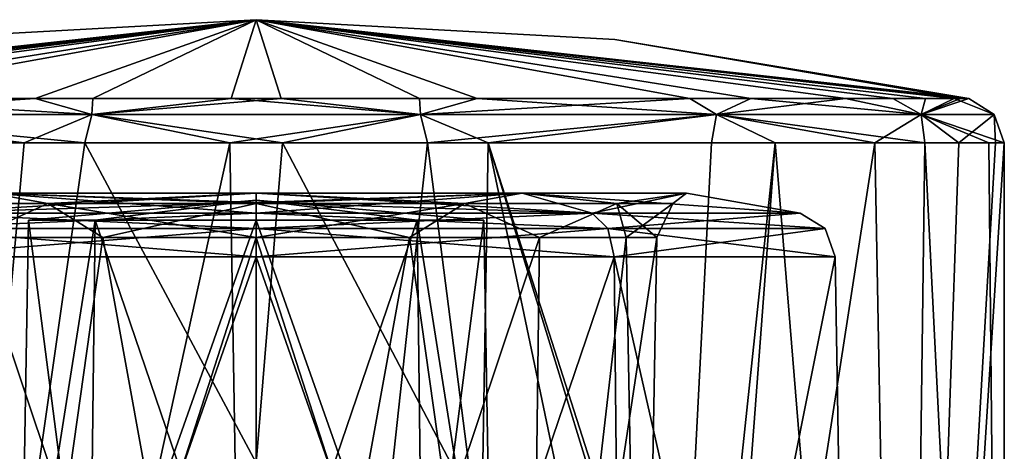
# Model space of a CAD drawing. Header units: millimetres. Extents: x -23 to 23, y 0 to 157.
# Tile 125 of 125: x -5 to 16, y 147 to 157. Entities that reach past the tile are written whole.
import ezdxf

# ---------------------------------------------------------------- set-up
doc = ezdxf.new("R2010")
doc.units = ezdxf.units.MM
doc.header["$LTSCALE"] = 65.185185
for name, color, linetype in [('503', 7, 'CONTINUOUS'), ('504', 7, 'CONTINUOUS'), ('505', 7, 'CONTINUOUS'), ('509', 7, 'CONTINUOUS'), ('626', 7, 'CONTINUOUS'), ('628', 7, 'CONTINUOUS'), ('750', 7, 'CONTINUOUS'), ('751', 7, 'CONTINUOUS'), ('752', 7, 'CONTINUOUS'), ('753', 7, 'CONTINUOUS'), ('760', 7, 'CONTINUOUS'), ('761', 7, 'CONTINUOUS'), ('762', 7, 'CONTINUOUS'), ('763', 7, 'CONTINUOUS'), ('764', 7, 'CONTINUOUS'), ('765', 7, 'CONTINUOUS'), ('766', 7, 'CONTINUOUS'), ('767', 7, 'CONTINUOUS'), ('768', 7, 'CONTINUOUS'), ('769', 7, 'CONTINUOUS')]:
    doc.layers.add(name, color=color, linetype=linetype)

msp = doc.modelspace()

# ---------------------------------------------------------------- linework, layer by layer
at = {"layer": '503', "linetype": 'Continuous'}
for points in [[(-3.781, 154.204, 16.061), (-10.04, 154.204, 13.093), (-4.971, 145.853, 15.734), (-3.781, 154.204, 16.061)], [(-4.971, 145.853, 15.734), (-10.04, 154.204, 13.093), (-7.199, 144.16, 14.847), (-4.971, 145.853, 15.734)], [(0, 147.153, 16.5), (-3.781, 154.204, 16.061), (-4.971, 145.853, 15.734), (0, 147.153, 16.5)], [(0.581, 154.204, 16.49), (-3.781, 154.204, 16.061), (0, 147.153, 16.5), (0.581, 154.204, 16.49)], [(0.581, 154.204, 16.49), (0, 147.153, 16.5), (4.977, 145.849, 15.732), (0.581, 154.204, 16.49)], [(5.116, 154.204, 15.687), (0.581, 154.204, 16.49), (4.977, 145.849, 15.732), (5.116, 154.204, 15.687)], [(7.223, 144.136, 14.835), (5.116, 154.204, 15.687), (4.977, 145.849, 15.732), (7.223, 144.136, 14.835)], [(11.448, 154.204, 11.882), (5.116, 154.204, 15.687), (9.87, 139.376, 13.222), (11.448, 154.204, 11.882)], [(9.87, 139.376, 13.222), (5.116, 154.204, 15.687), (8.917, 141.854, 13.883), (9.87, 139.376, 13.222)], [(8.917, 141.854, 13.883), (5.116, 154.204, 15.687), (7.223, 144.136, 14.835), (8.917, 141.854, 13.883)], [(10.153, 137, 13.007), (11.448, 154.204, 11.882), (9.87, 139.376, 13.222), (10.153, 137, 13.007)], [(14.289, 119.4, 8.251), (11.448, 154.204, 11.882), (10.153, 137, 13.007), (14.289, 119.4, 8.251)], [(14.744, 154.204, 7.408), (11.448, 154.204, 11.882), (14.289, 119.4, 8.251), (14.744, 154.204, 7.408)], [(16.5, 119.4), (14.744, 154.204, 7.408), (14.289, 119.4, 8.251), (16.5, 119.4)], [(16.156, 154.204, 3.35), (14.744, 154.204, 7.408), (16.5, 119.4), (16.156, 154.204, 3.35)], [(16.5, 154.204), (16.156, 154.204, 3.35), (16.5, 119.4), (16.5, 154.204)]]:
    msp.add_3dface(points, dxfattribs=at)
at = {"layer": '504', "linetype": 'Continuous'}
for points in [[(-11.448, 154.204, -11.882), (-5.116, 154.204, -15.687), (-8.251, 119.4, -14.289), (-11.448, 154.204, -11.882)], [(-5.116, 154.204, -15.687), (-0.581, 154.204, -16.49), (-8.251, 119.4, -14.289), (-5.116, 154.204, -15.687)], [(-8.251, 119.4, -14.289), (-0.581, 154.204, -16.49), (0, 119.4, -16.5), (-8.251, 119.4, -14.289)], [(-0.581, 154.204, -16.49), (3.781, 154.204, -16.061), (0, 119.4, -16.5), (-0.581, 154.204, -16.49)], [(0, 119.4, -16.5), (3.781, 154.204, -16.061), (8.251, 119.4, -14.289), (0, 119.4, -16.5)], [(3.781, 154.204, -16.061), (10.04, 154.204, -13.093), (8.251, 119.4, -14.289), (3.781, 154.204, -16.061)], [(10.04, 154.204, -13.093), (13.641, 154.204, -9.283), (8.251, 119.4, -14.289), (10.04, 154.204, -13.093)], [(8.251, 119.4, -14.289), (13.641, 154.204, -9.283), (14.289, 119.4, -8.251), (8.251, 119.4, -14.289)], [(13.641, 154.204, -9.283), (15.494, 154.204, -5.672), (14.289, 119.4, -8.251), (13.641, 154.204, -9.283)], [(16.5, 154.204), (16.5, 119.4), (14.289, 119.4, -8.251), (16.5, 154.204)], [(16.303, 154.204, -2.539), (16.5, 154.204), (14.289, 119.4, -8.251), (16.303, 154.204, -2.539)], [(15.494, 154.204, -5.672), (16.303, 154.204, -2.539), (14.289, 119.4, -8.251), (15.494, 154.204, -5.672)]]:
    msp.add_3dface(points, dxfattribs=at)
at = {"layer": '505', "linetype": 'Continuous'}
for points in [[(0, 152.939), (0, 152.5, -5.018), (3.549, 152.5, -3.549), (0, 152.939)], [(0, 152.5, 5.018), (0, 152.939), (3.549, 152.5, 3.549), (0, 152.5, 5.018)], [(3.549, 152.5, 3.549), (0, 152.939), (5.018, 152.5), (3.549, 152.5, 3.549)], [(5.018, 152.5), (0, 152.939), (3.549, 152.5, -3.549), (5.018, 152.5)]]:
    msp.add_3dface(points, dxfattribs=at)
at = {"layer": '509', "linetype": 'Continuous'}
for points in [[(-3.549, 152.5, -3.549), (0, 152.939), (-5.018, 152.5), (-3.549, 152.5, -3.549)], [(-5.018, 152.5), (0, 152.939), (-3.549, 152.5, 3.549), (-5.018, 152.5)], [(0, 152.5, -5.018), (0, 152.939), (-3.549, 152.5, -3.549), (0, 152.5, -5.018)], [(0, 152.939), (0, 152.5, 5.018), (-3.549, 152.5, 3.549), (0, 152.939)]]:
    msp.add_3dface(points, dxfattribs=at)
at = {"layer": '626', "linetype": 'Continuous'}
for points in [[(3.549, 152.5, -3.549), (0, 152.5, -5.018), (3.677, 142.097, -3.677), (3.549, 152.5, -3.549)], [(3.677, 142.097, -3.677), (0, 152.5, -5.018), (0, 142.097, -5.2), (3.677, 142.097, -3.677)], [(0, 152.5, 5.018), (3.549, 152.5, 3.549), (0, 142.097, 5.2), (0, 152.5, 5.018)], [(0, 142.097, 5.2), (3.549, 152.5, 3.549), (3.677, 142.097, 3.677), (0, 142.097, 5.2)], [(3.549, 152.5, 3.549), (5.018, 152.5), (3.677, 142.097, 3.677), (3.549, 152.5, 3.549)], [(5.018, 152.5), (3.549, 152.5, -3.549), (5.2, 142.097), (5.018, 152.5)], [(5.2, 142.097), (3.549, 152.5, -3.549), (3.677, 142.097, -3.677), (5.2, 142.097)], [(3.677, 142.097, 3.677), (5.018, 152.5), (5.2, 142.097), (3.677, 142.097, 3.677)]]:
    msp.add_3dface(points, dxfattribs=at)
at = {"layer": '628', "linetype": 'Continuous'}
for points in [[(-5.018, 152.5), (-3.549, 152.5, 3.549), (-5.2, 142.097), (-5.018, 152.5)], [(-3.677, 142.097, -3.677), (-5.018, 152.5), (-5.2, 142.097), (-3.677, 142.097, -3.677)], [(-5.2, 142.097), (-3.549, 152.5, 3.549), (-3.677, 142.097, 3.677), (-5.2, 142.097)], [(-3.549, 152.5, -3.549), (-5.018, 152.5), (-3.677, 142.097, -3.677), (-3.549, 152.5, -3.549)], [(0, 152.5, 5.018), (0, 142.097, 5.2), (-3.677, 142.097, 3.677), (0, 152.5, 5.018)], [(-3.549, 152.5, 3.549), (0, 152.5, 5.018), (-3.677, 142.097, 3.677), (-3.549, 152.5, 3.549)], [(0, 142.097, -5.2), (-3.549, 152.5, -3.549), (-3.677, 142.097, -3.677), (0, 142.097, -5.2)], [(0, 142.097, -5.2), (0, 152.5, -5.018), (-3.549, 152.5, -3.549), (0, 142.097, -5.2)]]:
    msp.add_3dface(points, dxfattribs=at)
at = {"layer": '750', "linetype": 'Continuous'}
for points in [[(0, 156.916), (-7.907, 156.481), (-15.531, 155.179, 2.419), (0, 156.916)], [(-14.76, 155.179, 5.404), (0, 156.916), (-15.531, 155.179, 2.419), (-14.76, 155.179, 5.404)], [(-12.995, 155.179, 8.843), (0, 156.916), (-14.76, 155.179, 5.404), (-12.995, 155.179, 8.843)], [(-9.565, 155.179, 12.473), (0, 156.916), (-12.995, 155.179, 8.843), (-9.565, 155.179, 12.473)], [(-3.602, 155.179, 15.3), (0, 156.916), (-9.565, 155.179, 12.473), (-3.602, 155.179, 15.3)], [(0.554, 155.179, 15.709), (0, 156.916), (-3.602, 155.179, 15.3), (0.554, 155.179, 15.709)], [(7.907, 156.481), (0, 156.916), (15.718, 155.179), (7.907, 156.481)], [(15.718, 155.179), (0, 156.916), (15.391, 155.179, 3.191), (15.718, 155.179)], [(15.391, 155.179, 3.191), (0, 156.916), (14.045, 155.179, 7.057), (15.391, 155.179, 3.191)], [(14.045, 155.179, 7.057), (0, 156.916), (10.906, 155.179, 11.319), (14.045, 155.179, 7.057)], [(10.906, 155.179, 11.319), (0, 156.916), (4.873, 155.179, 14.944), (10.906, 155.179, 11.319)], [(4.873, 155.179, 14.944), (0, 156.916), (0.554, 155.179, 15.709), (4.873, 155.179, 14.944)]]:
    msp.add_3dface(points, dxfattribs=at)
at = {"layer": '751', "linetype": 'Continuous'}
for points in [[(-15.718, 155.179), (-7.907, 156.481), (0, 156.916), (-15.718, 155.179)], [(-15.718, 155.179), (0, 156.916), (-15.391, 155.179, -3.191), (-15.718, 155.179)], [(-15.391, 155.179, -3.191), (0, 156.916), (-14.045, 155.179, -7.057), (-15.391, 155.179, -3.191)], [(-14.045, 155.179, -7.057), (0, 156.916), (-10.906, 155.179, -11.319), (-14.045, 155.179, -7.057)], [(-10.906, 155.179, -11.319), (0, 156.916), (-4.873, 155.179, -14.944), (-10.906, 155.179, -11.319)], [(-4.873, 155.179, -14.944), (0, 156.916), (-0.554, 155.179, -15.709), (-4.873, 155.179, -14.944)], [(-0.554, 155.179, -15.709), (0, 156.916), (3.602, 155.179, -15.3), (-0.554, 155.179, -15.709)], [(0, 156.916), (7.907, 156.481), (15.531, 155.179, -2.419), (0, 156.916)], [(3.602, 155.179, -15.3), (0, 156.916), (9.565, 155.179, -12.473), (3.602, 155.179, -15.3)], [(9.565, 155.179, -12.473), (0, 156.916), (12.995, 155.179, -8.843), (9.565, 155.179, -12.473)], [(12.995, 155.179, -8.843), (0, 156.916), (14.76, 155.179, -5.404), (12.995, 155.179, -8.843)], [(14.76, 155.179, -5.404), (0, 156.916), (15.531, 155.179, -2.419), (14.76, 155.179, -5.404)], [(7.907, 156.481), (15.718, 155.179), (15.531, 155.179, -2.419), (7.907, 156.481)]]:
    msp.add_3dface(points, dxfattribs=at)
at = {"layer": '752', "linetype": 'Continuous'}
for points in [[(-10.906, 155.179, -11.319), (-4.873, 155.179, -14.944), (-10.151, 154.829, -12.729), (-10.906, 155.179, -11.319)], [(-10.151, 154.829, -12.729), (-4.873, 155.179, -14.944), (-3.623, 154.829, -15.872), (-10.151, 154.829, -12.729)], [(-4.873, 155.179, -14.944), (-0.554, 155.179, -15.709), (-3.623, 154.829, -15.872), (-4.873, 155.179, -14.944)], [(-3.623, 154.829, -15.872), (-0.554, 155.179, -15.709), (3.623, 154.829, -15.872), (-3.623, 154.829, -15.872)], [(-0.554, 155.179, -15.709), (3.602, 155.179, -15.3), (3.623, 154.829, -15.872), (-0.554, 155.179, -15.709)], [(3.602, 155.179, -15.3), (9.565, 155.179, -12.473), (3.623, 154.829, -15.872), (3.602, 155.179, -15.3)], [(3.623, 154.829, -15.872), (9.565, 155.179, -12.473), (10.151, 154.829, -12.729), (3.623, 154.829, -15.872)], [(9.565, 155.179, -12.473), (12.995, 155.179, -8.843), (10.151, 154.829, -12.729), (9.565, 155.179, -12.473)], [(10.151, 154.829, -12.729), (12.995, 155.179, -8.843), (14.668, 154.829, -7.064), (10.151, 154.829, -12.729)], [(12.995, 155.179, -8.843), (14.76, 155.179, -5.404), (14.668, 154.829, -7.064), (12.995, 155.179, -8.843)], [(15.531, 155.179, -2.419), (15.718, 155.179), (14.668, 154.829, -7.064), (15.531, 155.179, -2.419)], [(14.668, 154.829, -7.064), (15.718, 155.179), (16.28, 154.829), (14.668, 154.829, -7.064)], [(14.76, 155.179, -5.404), (15.531, 155.179, -2.419), (14.668, 154.829, -7.064), (14.76, 155.179, -5.404)], [(-5.116, 154.204, -15.687), (-11.448, 154.204, -11.882), (-10.151, 154.829, -12.729), (-5.116, 154.204, -15.687)], [(-5.116, 154.204, -15.687), (-10.151, 154.829, -12.729), (-3.623, 154.829, -15.872), (-5.116, 154.204, -15.687)], [(-0.581, 154.204, -16.49), (-5.116, 154.204, -15.687), (-3.623, 154.829, -15.872), (-0.581, 154.204, -16.49)], [(-0.581, 154.204, -16.49), (-3.623, 154.829, -15.872), (3.623, 154.829, -15.872), (-0.581, 154.204, -16.49)], [(3.781, 154.204, -16.061), (-0.581, 154.204, -16.49), (3.623, 154.829, -15.872), (3.781, 154.204, -16.061)], [(3.781, 154.204, -16.061), (3.623, 154.829, -15.872), (10.151, 154.829, -12.729), (3.781, 154.204, -16.061)], [(10.04, 154.204, -13.093), (3.781, 154.204, -16.061), (10.151, 154.829, -12.729), (10.04, 154.204, -13.093)], [(13.641, 154.204, -9.283), (10.04, 154.204, -13.093), (10.151, 154.829, -12.729), (13.641, 154.204, -9.283)], [(13.641, 154.204, -9.283), (10.151, 154.829, -12.729), (14.668, 154.829, -7.064), (13.641, 154.204, -9.283)], [(15.494, 154.204, -5.672), (13.641, 154.204, -9.283), (14.668, 154.829, -7.064), (15.494, 154.204, -5.672)], [(15.494, 154.204, -5.672), (14.668, 154.829, -7.064), (16.28, 154.829), (15.494, 154.204, -5.672)], [(16.303, 154.204, -2.539), (15.494, 154.204, -5.672), (16.28, 154.829), (16.303, 154.204, -2.539)], [(16.5, 154.204), (16.303, 154.204, -2.539), (16.28, 154.829), (16.5, 154.204)]]:
    msp.add_3dface(points, dxfattribs=at)
at = {"layer": '753', "linetype": 'Continuous'}
for points in [[(-3.623, 154.829, 15.872), (-9.565, 155.179, 12.473), (-10.151, 154.829, 12.729), (-3.623, 154.829, 15.872)], [(-3.602, 155.179, 15.3), (-9.565, 155.179, 12.473), (-3.623, 154.829, 15.872), (-3.602, 155.179, 15.3)], [(0.554, 155.179, 15.709), (-3.602, 155.179, 15.3), (-3.623, 154.829, 15.872), (0.554, 155.179, 15.709)], [(3.623, 154.829, 15.872), (0.554, 155.179, 15.709), (-3.623, 154.829, 15.872), (3.623, 154.829, 15.872)], [(4.873, 155.179, 14.944), (0.554, 155.179, 15.709), (3.623, 154.829, 15.872), (4.873, 155.179, 14.944)], [(10.151, 154.829, 12.729), (4.873, 155.179, 14.944), (3.623, 154.829, 15.872), (10.151, 154.829, 12.729)], [(10.906, 155.179, 11.319), (4.873, 155.179, 14.944), (10.151, 154.829, 12.729), (10.906, 155.179, 11.319)], [(14.668, 154.829, 7.064), (10.906, 155.179, 11.319), (10.151, 154.829, 12.729), (14.668, 154.829, 7.064)], [(14.045, 155.179, 7.057), (10.906, 155.179, 11.319), (14.668, 154.829, 7.064), (14.045, 155.179, 7.057)], [(15.391, 155.179, 3.191), (14.045, 155.179, 7.057), (14.668, 154.829, 7.064), (15.391, 155.179, 3.191)], [(16.28, 154.829), (15.391, 155.179, 3.191), (14.668, 154.829, 7.064), (16.28, 154.829)], [(15.718, 155.179), (15.391, 155.179, 3.191), (16.28, 154.829), (15.718, 155.179)], [(-10.04, 154.204, 13.093), (-3.781, 154.204, 16.061), (-10.151, 154.829, 12.729), (-10.04, 154.204, 13.093)], [(-3.781, 154.204, 16.061), (-3.623, 154.829, 15.872), (-10.151, 154.829, 12.729), (-3.781, 154.204, 16.061)], [(-3.781, 154.204, 16.061), (0.581, 154.204, 16.49), (-3.623, 154.829, 15.872), (-3.781, 154.204, 16.061)], [(0.581, 154.204, 16.49), (3.623, 154.829, 15.872), (-3.623, 154.829, 15.872), (0.581, 154.204, 16.49)], [(0.581, 154.204, 16.49), (5.116, 154.204, 15.687), (3.623, 154.829, 15.872), (0.581, 154.204, 16.49)], [(5.116, 154.204, 15.687), (10.151, 154.829, 12.729), (3.623, 154.829, 15.872), (5.116, 154.204, 15.687)], [(5.116, 154.204, 15.687), (11.448, 154.204, 11.882), (10.151, 154.829, 12.729), (5.116, 154.204, 15.687)], [(11.448, 154.204, 11.882), (14.744, 154.204, 7.408), (10.151, 154.829, 12.729), (11.448, 154.204, 11.882)], [(14.744, 154.204, 7.408), (14.668, 154.829, 7.064), (10.151, 154.829, 12.729), (14.744, 154.204, 7.408)], [(14.744, 154.204, 7.408), (16.156, 154.204, 3.35), (14.668, 154.829, 7.064), (14.744, 154.204, 7.408)], [(16.156, 154.204, 3.35), (16.5, 154.204), (14.668, 154.829, 7.064), (16.156, 154.204, 3.35)], [(16.5, 154.204), (16.28, 154.829), (14.668, 154.829, 7.064), (16.5, 154.204)]]:
    msp.add_3dface(points, dxfattribs=at)
at = {"layer": '760', "linetype": 'Continuous'}
for points in [[(0, 128.5, -13.834), (8.129, 128.5, -11.192), (0, 151.689, -13.429), (0, 128.5, -13.834)], [(0, 151.689, -13.429), (8.129, 128.5, -11.192), (7.894, 151.689, -10.865), (0, 151.689, -13.429)], [(8.129, 128.5, 11.192), (0, 128.5, 13.834), (7.894, 151.689, 10.865), (8.129, 128.5, 11.192)], [(0, 128.5, 13.834), (0, 151.689, 13.429), (7.894, 151.689, 10.865), (0, 128.5, 13.834)], [(8.129, 128.5, -11.192), (13.158, 128.5, -4.271), (7.894, 151.689, -10.865), (8.129, 128.5, -11.192)], [(7.894, 151.689, -10.865), (13.158, 128.5, -4.271), (12.772, 151.689, -4.15), (7.894, 151.689, -10.865)], [(12.772, 151.689, 4.15), (8.129, 128.5, 11.192), (7.894, 151.689, 10.865), (12.772, 151.689, 4.15)], [(13.158, 128.5, 4.271), (8.129, 128.5, 11.192), (12.772, 151.689, 4.15), (13.158, 128.5, 4.271)], [(13.158, 128.5, -4.271), (13.158, 128.5, 4.271), (12.772, 151.689, -4.15), (13.158, 128.5, -4.271)], [(12.772, 151.689, -4.15), (13.158, 128.5, 4.271), (12.772, 151.689, 4.15), (12.772, 151.689, -4.15)]]:
    msp.add_3dface(points, dxfattribs=at)
at = {"layer": '761', "linetype": 'Continuous'}
for points in [[(0, 152.886, 11.298), (0, 153.092, 9.978), (5.865, 153.092, 8.073), (0, 152.886, 11.298)], [(0, 152.654, 12.613), (0, 152.886, 11.298), (5.865, 153.092, 8.073), (0, 152.654, 12.613)], [(7.413, 152.654, 10.204), (0, 152.654, 12.613), (5.865, 153.092, 8.073), (7.413, 152.654, 10.204)], [(0, 152.886, -11.298), (7.413, 152.654, -10.204), (0, 153.092, -9.978), (0, 152.886, -11.298)], [(0, 153.092, -9.978), (7.413, 152.654, -10.204), (5.865, 153.092, -8.073), (0, 153.092, -9.978)], [(0, 152.654, -12.613), (7.413, 152.654, -10.204), (0, 152.886, -11.298), (0, 152.654, -12.613)], [(11.995, 152.654, 3.898), (7.413, 152.654, 10.204), (5.865, 153.092, 8.073), (11.995, 152.654, 3.898)], [(9.49, 153.092, 3.083), (11.995, 152.654, 3.898), (5.865, 153.092, 8.073), (9.49, 153.092, 3.083)], [(5.865, 153.092, -8.073), (7.413, 152.654, -10.204), (9.49, 153.092, -3.083), (5.865, 153.092, -8.073)], [(7.413, 152.654, -10.204), (11.995, 152.654, -3.897), (9.49, 153.092, -3.083), (7.413, 152.654, -10.204)], [(11.995, 152.654, -3.897), (11.995, 152.654, 3.898), (9.49, 153.092, 3.083), (11.995, 152.654, -3.897)], [(9.49, 153.092, -3.083), (11.995, 152.654, -3.897), (9.49, 153.092, 3.083), (9.49, 153.092, -3.083)]]:
    msp.add_3dface(points, dxfattribs=at)
at = {"layer": '762', "linetype": 'Continuous'}
for points in [[(3.38, 152.12, 8.161), (0, 152.12, 8.834), (6.016, 133.491, 6.016), (3.38, 152.12, 8.161)], [(6.016, 133.491, 6.016), (0, 152.12, 8.834), (0, 133.491, 8.509), (6.016, 133.491, 6.016)], [(3.38, 152.12, -8.161), (6.246, 152.12, -6.246), (0, 133.491, -8.509), (3.38, 152.12, -8.161)], [(0, 133.491, -8.509), (6.246, 152.12, -6.246), (6.016, 133.491, -6.016), (0, 133.491, -8.509)], [(0, 152.12, -8.834), (3.38, 152.12, -8.161), (0, 133.491, -8.509), (0, 152.12, -8.834)], [(6.246, 152.12, 6.246), (3.38, 152.12, 8.161), (6.016, 133.491, 6.016), (6.246, 152.12, 6.246)], [(8.161, 152.12, 3.38), (6.246, 152.12, 6.246), (6.016, 133.491, 6.016), (8.161, 152.12, 3.38)], [(8.509, 133.491, 0), (8.161, 152.12, 3.38), (6.016, 133.491, 6.016), (8.509, 133.491, 0)], [(8.161, 152.12, -3.38), (8.834, 152.12, 0), (6.016, 133.491, -6.016), (8.161, 152.12, -3.38)], [(6.016, 133.491, -6.016), (8.834, 152.12, 0), (8.509, 133.491, 0), (6.016, 133.491, -6.016)], [(6.246, 152.12, -6.246), (8.161, 152.12, -3.38), (6.016, 133.491, -6.016), (6.246, 152.12, -6.246)], [(8.834, 152.12, 0), (8.161, 152.12, 3.38), (8.509, 133.491, 0), (8.834, 152.12, 0)]]:
    msp.add_3dface(points, dxfattribs=at)
at = {"layer": '763', "linetype": 'Continuous'}
for points in [[(-8.129, 128.5, -11.192), (0, 128.5, -13.834), (-7.894, 151.689, -10.865), (-8.129, 128.5, -11.192)], [(0, 128.5, 13.834), (-8.129, 128.5, 11.192), (0, 151.689, 13.429), (0, 128.5, 13.834)], [(0, 151.689, 13.429), (-8.129, 128.5, 11.192), (-7.894, 151.689, 10.865), (0, 151.689, 13.429)], [(0, 128.5, -13.834), (0, 151.689, -13.429), (-7.894, 151.689, -10.865), (0, 128.5, -13.834)]]:
    msp.add_3dface(points, dxfattribs=at)
at = {"layer": '764', "linetype": 'Continuous'}
for points in [[(0, 153.092, 9.978), (0, 152.886, 11.298), (-7.413, 152.654, 10.204), (0, 153.092, 9.978)], [(0, 153.092, 9.978), (-7.413, 152.654, 10.204), (-5.865, 153.092, 8.073), (0, 153.092, 9.978)], [(-7.413, 152.654, -10.204), (0, 152.654, -12.613), (-5.865, 153.092, -8.073), (-7.413, 152.654, -10.204)], [(0, 152.886, 11.298), (0, 152.654, 12.613), (-7.413, 152.654, 10.204), (0, 152.886, 11.298)], [(0, 152.654, -12.613), (0, 152.886, -11.298), (-5.865, 153.092, -8.073), (0, 152.654, -12.613)], [(0, 152.886, -11.298), (0, 153.092, -9.978), (-5.865, 153.092, -8.073), (0, 152.886, -11.298)]]:
    msp.add_3dface(points, dxfattribs=at)
at = {"layer": '765', "linetype": 'Continuous'}
for points in [[(-6.246, 152.12, 6.246), (0, 133.491, 8.509), (-3.38, 152.12, 8.161), (-6.246, 152.12, 6.246)], [(0, 133.491, 8.509), (-6.246, 152.12, 6.246), (-6.016, 133.491, 6.016), (0, 133.491, 8.509)], [(-6.246, 152.12, -6.246), (-3.38, 152.12, -8.161), (-6.016, 133.491, -6.016), (-6.246, 152.12, -6.246)], [(0, 152.12, -8.834), (0, 133.491, -8.509), (-6.016, 133.491, -6.016), (0, 152.12, -8.834)], [(-3.38, 152.12, -8.161), (0, 152.12, -8.834), (-6.016, 133.491, -6.016), (-3.38, 152.12, -8.161)], [(0, 133.491, 8.509), (0, 152.12, 8.834), (-3.38, 152.12, 8.161), (0, 133.491, 8.509)]]:
    msp.add_3dface(points, dxfattribs=at)
at = {"layer": '766', "linetype": 'Continuous'}
for points in [[(5.865, 153.092, 8.073), (0, 153.092, 9.978), (4.593, 152.865, 7.956), (5.865, 153.092, 8.073)], [(0, 153.092, 9.978), (0, 152.865, 9.186), (4.593, 152.865, 7.956), (0, 153.092, 9.978)], [(0, 153.092, -9.978), (5.865, 153.092, -8.073), (0, 152.865, -9.186), (0, 153.092, -9.978)], [(5.865, 153.092, -8.073), (4.593, 152.865, -7.956), (0, 152.865, -9.186), (5.865, 153.092, -8.073)], [(5.865, 153.092, -8.073), (7.956, 152.865, -4.593), (4.593, 152.865, -7.956), (5.865, 153.092, -8.073)], [(5.865, 153.092, 8.073), (4.593, 152.865, 7.956), (7.956, 152.865, 4.593), (5.865, 153.092, 8.073)], [(5.865, 153.092, -8.073), (9.49, 153.092, -3.083), (7.956, 152.865, -4.593), (5.865, 153.092, -8.073)], [(9.49, 153.092, 3.083), (5.865, 153.092, 8.073), (7.956, 152.865, 4.593), (9.49, 153.092, 3.083)], [(9.49, 153.092, -3.083), (9.186, 152.865, 0), (7.956, 152.865, -4.593), (9.49, 153.092, -3.083)], [(9.49, 153.092, 3.083), (7.956, 152.865, 4.593), (9.186, 152.865, 0), (9.49, 153.092, 3.083)], [(9.49, 153.092, -3.083), (9.49, 153.092, 3.083), (9.186, 152.865, 0), (9.49, 153.092, -3.083)], [(0, 152.12, 8.834), (3.38, 152.12, 8.161), (0, 152.865, 9.186), (0, 152.12, 8.834)], [(0, 152.865, 9.186), (3.38, 152.12, 8.161), (4.593, 152.865, 7.956), (0, 152.865, 9.186)], [(3.38, 152.12, -8.161), (0, 152.12, -8.834), (4.593, 152.865, -7.956), (3.38, 152.12, -8.161)], [(4.593, 152.865, -7.956), (0, 152.12, -8.834), (0, 152.865, -9.186), (4.593, 152.865, -7.956)], [(3.38, 152.12, 8.161), (6.246, 152.12, 6.246), (4.593, 152.865, 7.956), (3.38, 152.12, 8.161)], [(6.246, 152.12, -6.246), (3.38, 152.12, -8.161), (4.593, 152.865, -7.956), (6.246, 152.12, -6.246)], [(4.593, 152.865, 7.956), (6.246, 152.12, 6.246), (7.956, 152.865, 4.593), (4.593, 152.865, 7.956)], [(7.956, 152.865, -4.593), (6.246, 152.12, -6.246), (4.593, 152.865, -7.956), (7.956, 152.865, -4.593)], [(6.246, 152.12, 6.246), (8.161, 152.12, 3.38), (7.956, 152.865, 4.593), (6.246, 152.12, 6.246)], [(8.161, 152.12, -3.38), (6.246, 152.12, -6.246), (7.956, 152.865, -4.593), (8.161, 152.12, -3.38)], [(8.161, 152.12, 3.38), (8.834, 152.12, 0), (7.956, 152.865, 4.593), (8.161, 152.12, 3.38)], [(7.956, 152.865, 4.593), (8.834, 152.12, 0), (9.186, 152.865, 0), (7.956, 152.865, 4.593)], [(9.186, 152.865, 0), (8.161, 152.12, -3.38), (7.956, 152.865, -4.593), (9.186, 152.865, 0)], [(8.834, 152.12, 0), (8.161, 152.12, -3.38), (9.186, 152.865, 0), (8.834, 152.12, 0)]]:
    msp.add_3dface(points, dxfattribs=at)
at = {"layer": '767', "linetype": 'Continuous'}
for points in [[(0, 152.654, 12.613), (7.413, 152.654, 10.204), (0, 152.317, 13.193), (0, 152.654, 12.613)], [(0, 152.317, 13.193), (7.413, 152.654, 10.204), (7.755, 152.317, 10.673), (0, 152.317, 13.193)], [(7.413, 152.654, -10.204), (0, 152.654, -12.613), (7.755, 152.317, -10.673), (7.413, 152.654, -10.204)], [(7.755, 152.317, -10.673), (0, 152.654, -12.613), (0, 152.317, -13.193), (7.755, 152.317, -10.673)], [(7.413, 152.654, 10.204), (11.995, 152.654, 3.898), (7.755, 152.317, 10.673), (7.413, 152.654, 10.204)], [(11.995, 152.654, -3.897), (7.413, 152.654, -10.204), (12.547, 152.317, -4.077), (11.995, 152.654, -3.897)], [(12.547, 152.317, -4.077), (7.413, 152.654, -10.204), (7.755, 152.317, -10.673), (12.547, 152.317, -4.077)], [(7.755, 152.317, 10.673), (11.995, 152.654, 3.898), (12.547, 152.317, 4.077), (7.755, 152.317, 10.673)], [(11.995, 152.654, 3.898), (11.995, 152.654, -3.897), (12.547, 152.317, 4.077), (11.995, 152.654, 3.898)], [(12.547, 152.317, 4.077), (11.995, 152.654, -3.897), (12.547, 152.317, -4.077), (12.547, 152.317, 4.077)], [(7.894, 151.689, 10.865), (0, 151.689, 13.429), (7.755, 152.317, 10.673), (7.894, 151.689, 10.865)], [(0, 151.689, 13.429), (0, 152.317, 13.193), (7.755, 152.317, 10.673), (0, 151.689, 13.429)], [(0, 151.689, -13.429), (7.894, 151.689, -10.865), (0, 152.317, -13.193), (0, 151.689, -13.429)], [(7.894, 151.689, -10.865), (7.755, 152.317, -10.673), (0, 152.317, -13.193), (7.894, 151.689, -10.865)], [(7.894, 151.689, -10.865), (12.772, 151.689, -4.15), (7.755, 152.317, -10.673), (7.894, 151.689, -10.865)], [(12.772, 151.689, -4.15), (12.547, 152.317, -4.077), (7.755, 152.317, -10.673), (12.772, 151.689, -4.15)], [(7.894, 151.689, 10.865), (7.755, 152.317, 10.673), (12.547, 152.317, 4.077), (7.894, 151.689, 10.865)], [(12.772, 151.689, 4.15), (7.894, 151.689, 10.865), (12.547, 152.317, 4.077), (12.772, 151.689, 4.15)], [(12.772, 151.689, -4.15), (12.772, 151.689, 4.15), (12.547, 152.317, 4.077), (12.772, 151.689, -4.15)], [(12.772, 151.689, -4.15), (12.547, 152.317, 4.077), (12.547, 152.317, -4.077), (12.772, 151.689, -4.15)]]:
    msp.add_3dface(points, dxfattribs=at)
at = {"layer": '768', "linetype": 'Continuous'}
for points in [[(-5.865, 153.092, 8.073), (-7.956, 152.865, 4.593), (-4.593, 152.865, 7.956), (-5.865, 153.092, 8.073)], [(-5.865, 153.092, -8.073), (-4.593, 152.865, -7.956), (-7.956, 152.865, -4.593), (-5.865, 153.092, -8.073)], [(0, 153.092, 9.978), (-5.865, 153.092, 8.073), (0, 152.865, 9.186), (0, 153.092, 9.978)], [(-5.865, 153.092, -8.073), (0, 153.092, -9.978), (-4.593, 152.865, -7.956), (-5.865, 153.092, -8.073)], [(0, 152.865, 9.186), (-5.865, 153.092, 8.073), (-4.593, 152.865, 7.956), (0, 152.865, 9.186)], [(0, 153.092, -9.978), (0, 152.865, -9.186), (-4.593, 152.865, -7.956), (0, 153.092, -9.978)], [(-4.593, 152.865, -7.956), (-6.246, 152.12, -6.246), (-7.956, 152.865, -4.593), (-4.593, 152.865, -7.956)], [(-7.956, 152.865, 4.593), (-6.246, 152.12, 6.246), (-4.593, 152.865, 7.956), (-7.956, 152.865, 4.593)], [(-3.38, 152.12, -8.161), (-6.246, 152.12, -6.246), (-4.593, 152.865, -7.956), (-3.38, 152.12, -8.161)], [(-6.246, 152.12, 6.246), (-3.38, 152.12, 8.161), (-4.593, 152.865, 7.956), (-6.246, 152.12, 6.246)], [(-3.38, 152.12, 8.161), (0, 152.12, 8.834), (-4.593, 152.865, 7.956), (-3.38, 152.12, 8.161)], [(0, 152.12, 8.834), (0, 152.865, 9.186), (-4.593, 152.865, 7.956), (0, 152.12, 8.834)], [(0, 152.865, -9.186), (-3.38, 152.12, -8.161), (-4.593, 152.865, -7.956), (0, 152.865, -9.186)], [(0, 152.12, -8.834), (-3.38, 152.12, -8.161), (0, 152.865, -9.186), (0, 152.12, -8.834)]]:
    msp.add_3dface(points, dxfattribs=at)
at = {"layer": '769', "linetype": 'Continuous'}
for points in [[(-7.413, 152.654, 10.204), (0, 152.654, 12.613), (-7.755, 152.317, 10.673), (-7.413, 152.654, 10.204)], [(0, 152.654, 12.613), (0, 152.317, 13.193), (-7.755, 152.317, 10.673), (0, 152.654, 12.613)], [(0, 152.317, -13.193), (-7.413, 152.654, -10.204), (-7.755, 152.317, -10.673), (0, 152.317, -13.193)], [(0, 152.654, -12.613), (-7.413, 152.654, -10.204), (0, 152.317, -13.193), (0, 152.654, -12.613)], [(0, 151.689, 13.429), (-7.894, 151.689, 10.865), (0, 152.317, 13.193), (0, 151.689, 13.429)], [(-7.894, 151.689, -10.865), (0, 151.689, -13.429), (-7.755, 152.317, -10.673), (-7.894, 151.689, -10.865)], [(0, 152.317, 13.193), (-7.894, 151.689, 10.865), (-7.755, 152.317, 10.673), (0, 152.317, 13.193)], [(0, 151.689, -13.429), (0, 152.317, -13.193), (-7.755, 152.317, -10.673), (0, 151.689, -13.429)]]:
    msp.add_3dface(points, dxfattribs=at)

doc.saveas('drawing.dxf')
